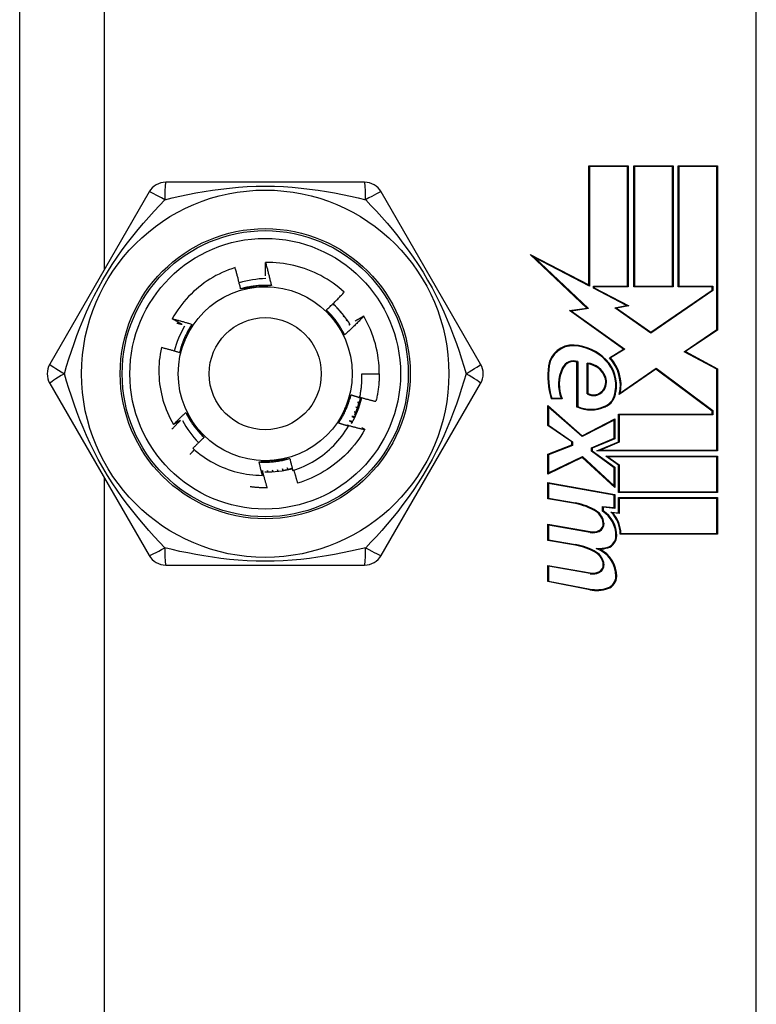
# Model space of a CAD drawing. Header units: inches. Extents: x 0 to 101, y -11 to 66.
# Tile 27 of 118: x 7.096 to 8.019, y 37.47 to 38.704. Entities that reach past the tile are written whole.
import ezdxf

# ---------------------------------------------------------------- set-up
doc = ezdxf.new("R2010")
doc.units = ezdxf.units.IN
doc.header["$LTSCALE"] = 6.067211
doc.header["$MEASUREMENT"] = 0
doc.layers.add('Visible Edges(ANSI)', color=7, linetype='Continuous', lineweight=25)
doc.layers.add('Visible Tangent Edges(ANSI)', color=7, linetype='Continuous', lineweight=25)

msp = doc.modelspace()

# ---------------------------------------------------------------- linework, layer by layer
at = {"layer": 'Visible Edges(ANSI)'}
for p, q in [((7.0956, 36.5188), (7.0956, 40.0022)), ((8.0194, 37.3416), (8.0194, 39.1794)), ((7.8092, 38.372), (7.8092, 38.5213)), ((7.8092, 38.5213), (7.8587, 38.5213)), ((7.8577, 38.5204), (7.8102, 38.5204)), ((7.8102, 38.5204), (7.8102, 38.3705)), ((7.8577, 38.3702), (7.8577, 38.5204)), ((7.8587, 38.5213), (7.8587, 38.3693)), ((7.8656, 38.5213), (7.915, 38.5213)), ((7.8656, 38.3693), (7.8656, 38.5213)), ((7.9141, 38.5204), (7.8665, 38.5204)), ((7.8665, 38.5204), (7.8665, 38.3702)), ((7.9141, 38.3702), (7.9141, 38.5204)), ((7.915, 38.5213), (7.915, 38.3693)), ((7.9215, 38.3693), (7.9215, 38.5213)), ((7.9215, 38.5213), (7.9709, 38.5213)), ((7.97, 38.5204), (7.9224, 38.5204)), ((7.9224, 38.5204), (7.9224, 38.3702)), ((7.97, 38.3158), (7.97, 38.5204)), ((7.9709, 38.5213), (7.9709, 38.3153)), ((7.5281, 38.5005), (7.2789, 38.5005)), ((7.2579, 38.4884), (7.1333, 38.2726)), ((7.6737, 38.2726), (7.5491, 38.4884)), ((7.8069, 38.3427), (7.7358, 38.4102)), ((7.7358, 38.4102), (7.8092, 38.372)), ((7.8102, 38.3705), (7.7412, 38.4064)), ((7.7412, 38.4064), (7.809, 38.3421)), ((7.8152, 38.3678), (7.8152, 38.3702)), ((7.8152, 38.3702), (7.8577, 38.3702)), ((7.8568, 38.3462), (7.8152, 38.3678)), ((7.8587, 38.3693), (7.8162, 38.3693)), ((7.8162, 38.3693), (7.8162, 38.3684)), ((7.8162, 38.3684), (7.8596, 38.3458)), ((7.915, 38.3693), (7.8656, 38.3693)), ((7.8665, 38.3702), (7.9141, 38.3702)), ((7.8873, 38.3125), (7.964, 38.3652)), ((7.9649, 38.3647), (7.8873, 38.3114)), ((7.964, 38.3693), (7.9215, 38.3693)), ((7.9224, 38.3702), (7.9649, 38.3702)), ((7.964, 38.3652), (7.964, 38.3693)), ((7.9649, 38.3702), (7.9649, 38.3647)), ((7.4895, 38.3473), (7.489, 38.3465)), ((7.489, 38.3465), (7.4896, 38.3471)), ((7.494, 38.3429), (7.4933, 38.3419)), ((7.4933, 38.3419), (7.4942, 38.3427)), ((7.4982, 38.3382), (7.4975, 38.3371)), ((7.4975, 38.3371), (7.4984, 38.338)), ((7.7851, 38.3396), (7.8069, 38.3427)), ((7.8529, 38.2913), (7.7851, 38.3396)), ((7.809, 38.3421), (7.7875, 38.339)), ((7.7875, 38.339), (7.8546, 38.2912)), ((7.8418, 38.3432), (7.8568, 38.3462)), ((7.8873, 38.3114), (7.8418, 38.3432)), ((7.8596, 38.3458), (7.8441, 38.3428)), ((7.8441, 38.3428), (7.8873, 38.3125)), ((7.5022, 38.3334), (7.5013, 38.3322)), ((7.5013, 38.3322), (7.5025, 38.3331)), ((7.506, 38.3283), (7.5049, 38.327)), ((7.5049, 38.327), (7.5063, 38.3279)), ((7.5095, 38.323), (7.5082, 38.3216)), ((7.5082, 38.3216), (7.5098, 38.3226)), ((7.527, 38.3328), (7.527, 38.3327)), ((7.9289, 38.2881), (7.97, 38.3158)), ((7.9709, 38.3153), (7.9307, 38.2882)), ((7.8351, 38.2806), (7.8529, 38.2913)), ((7.8546, 38.2912), (7.8366, 38.2804)), ((7.97, 38.2662), (7.9289, 38.2881)), ((7.9307, 38.2882), (7.9709, 38.2668)), ((7.7945, 38.2187), (7.7945, 38.2751)), ((7.7954, 38.2758), (7.7954, 38.2193)), ((7.8074, 38.2353), (7.8074, 38.2738)), ((7.8083, 38.2728), (7.8083, 38.2358)), ((7.5248, 38.2605), (7.5466, 38.2605)), ((7.8935, 38.2663), (7.8476, 38.2344)), ((7.8489, 38.2365), (7.8936, 38.2675)), ((7.964, 38.2137), (7.8935, 38.2663)), ((7.8936, 38.2675), (7.9649, 38.2142)), ((7.97, 38.1647), (7.97, 38.2662)), ((7.9709, 38.2668), (7.9709, 38.1638)), ((7.1333, 38.2484), (7.2579, 38.0326)), ((7.5491, 38.0326), (7.6737, 38.2484)), ((7.5193, 38.2244), (7.5216, 38.2237)), ((7.5218, 38.2244), (7.5193, 38.2244)), ((7.521, 38.2305), (7.5234, 38.2299)), ((7.5235, 38.2305), (7.521, 38.2305)), ((7.776, 38.2289), (7.7621, 38.2289)), ((7.7628, 38.2298), (7.7746, 38.2298)), ((7.5149, 38.2126), (7.5172, 38.2117)), ((7.5174, 38.2123), (7.5149, 38.2126)), ((7.5172, 38.2184), (7.5195, 38.2177)), ((7.5198, 38.2183), (7.5172, 38.2184)), ((7.758, 38.1956), (7.758, 38.2206)), ((7.758, 38.2206), (7.8009, 38.1827)), ((7.8008, 38.1816), (7.7589, 38.2185)), ((7.7589, 38.2185), (7.7589, 38.1961)), ((7.964, 38.21), (7.964, 38.2137)), ((7.9649, 38.2142), (7.9649, 38.209)), ((7.8411, 38.2024), (7.8008, 38.1816)), ((7.8009, 38.1827), (7.842, 38.204)), ((7.8411, 38.1796), (7.8411, 38.2024)), ((7.842, 38.204), (7.842, 38.179)), ((7.8464, 38.1753), (7.8464, 38.21)), ((7.8464, 38.21), (7.964, 38.21)), ((7.9649, 38.209), (7.8473, 38.209)), ((7.8473, 38.209), (7.8473, 38.1747)), ((7.5061, 38.1959), (7.508, 38.1948)), ((7.5285, 38.1908), (7.5281, 38.1901)), ((7.788, 38.1749), (7.758, 38.1956)), ((7.7589, 38.1961), (7.7889, 38.1753)), ((7.788, 38.1712), (7.788, 38.1749)), ((7.7889, 38.1753), (7.7889, 38.1705)), ((7.8128, 38.1676), (7.8411, 38.1796)), ((7.842, 38.179), (7.8137, 38.167)), ((7.8192, 38.1638), (7.8464, 38.1753)), ((7.8473, 38.1747), (7.8238, 38.1647)), ((7.758, 38.1596), (7.788, 38.1712)), ((7.7889, 38.1705), (7.7589, 38.159)), ((7.8128, 38.1633), (7.8128, 38.1676)), ((7.8411, 38.1427), (7.8128, 38.1633)), ((7.8137, 38.167), (7.8137, 38.1638)), ((7.8137, 38.1638), (7.842, 38.1432)), ((7.9709, 38.1638), (7.8192, 38.1638)), ((7.8238, 38.1647), (7.97, 38.1647)), ((7.758, 38.1347), (7.758, 38.1596)), ((7.8012, 38.1555), (7.758, 38.1347)), ((7.7589, 38.159), (7.7589, 38.1361)), ((7.7589, 38.1361), (7.8014, 38.1566)), ((7.842, 38.118), (7.8012, 38.1555)), ((7.8014, 38.1566), (7.8411, 38.1201)), ((7.8305, 38.1573), (7.9709, 38.1573)), ((7.8464, 38.1457), (7.8305, 38.1573)), ((7.97, 38.1564), (7.8333, 38.1564)), ((7.8333, 38.1564), (7.8473, 38.1462)), ((7.97, 38.1125), (7.97, 38.1564)), ((7.9709, 38.1573), (7.9709, 38.1116)), ((7.4062, 38.1393), (7.4063, 38.1373)), ((7.4069, 38.1373), (7.4062, 38.1393)), ((7.4125, 38.1396), (7.4127, 38.1375)), ((7.4133, 38.1375), (7.4125, 38.1396)), ((7.4188, 38.1402), (7.4191, 38.138)), ((7.4197, 38.138), (7.4188, 38.1402)), ((7.425, 38.1412), (7.4255, 38.1388)), ((7.4261, 38.1389), (7.425, 38.1412)), ((7.4312, 38.1424), (7.4318, 38.1401)), ((7.4324, 38.1402), (7.4312, 38.1424)), ((7.8411, 38.1201), (7.8411, 38.1427)), ((7.842, 38.1432), (7.842, 38.118)), ((7.8464, 38.1116), (7.8464, 38.1457)), ((7.8473, 38.1462), (7.8473, 38.1125)), ((7.758, 38.124), (7.842, 38.1092)), ((7.758, 38.1037), (7.758, 38.124)), ((7.4063, 38.1175), (7.4061, 38.1174)), ((7.7589, 38.1229), (7.7589, 38.1045)), ((7.8411, 38.1084), (7.7589, 38.1229)), ((7.8473, 38.1125), (7.97, 38.1125)), ((7.7926, 38.0976), (7.758, 38.1037)), ((7.7589, 38.1045), (7.7928, 38.0985)), ((7.8411, 38.0927), (7.8411, 38.1084)), ((7.842, 38.1092), (7.842, 38.0917)), ((7.9709, 38.1116), (7.8464, 38.1116)), ((7.8464, 38.1051), (7.9709, 38.1051)), ((7.8464, 38.0862), (7.8464, 38.1051)), ((7.97, 38.1042), (7.8473, 38.1042)), ((7.8473, 38.1042), (7.8473, 38.0852)), ((7.97, 38.0603), (7.97, 38.1042)), ((7.9709, 38.1051), (7.9709, 38.0594)), ((7.8263, 38.088), (7.8263, 38.094)), ((7.8263, 38.094), (7.8411, 38.0927)), ((7.842, 38.0917), (7.8273, 38.093)), ((7.8273, 38.093), (7.8273, 38.0885)), ((7.837, 38.087), (7.8464, 38.0862)), ((7.8473, 38.0852), (7.8394, 38.0859)), ((7.758, 38.0515), (7.758, 38.0719)), ((7.758, 38.0719), (7.8111, 38.0625)), ((7.8109, 38.0616), (7.7589, 38.0708)), ((7.7589, 38.0708), (7.7589, 38.0523)), ((7.7926, 38.0454), (7.758, 38.0515)), ((7.7589, 38.0523), (7.7928, 38.0463)), ((7.9709, 38.0594), (7.8485, 38.0594)), ((7.8494, 38.0603), (7.97, 38.0603)), ((7.2789, 38.0204), (7.5281, 38.0204)), ((7.758, 37.9998), (7.758, 38.0201)), ((7.758, 38.0201), (7.8111, 38.0108)), ((7.8109, 38.0099), (7.7589, 38.019)), ((7.7589, 38.019), (7.7589, 38.0006)), ((7.8107, 37.9895), (7.758, 37.9998)), ((7.7589, 38.0006), (7.8109, 37.9905))]:
    msp.add_line(p, q, dxfattribs=at)
at = {"layer": 'Visible Edges(ANSI)', "flags": 128}
for points in [[(7.5026, 38.3627), (7.4993, 38.3657), (7.4958, 38.3686), (7.4922, 38.3714), (7.4886, 38.374), (7.4849, 38.3766), (7.4811, 38.379), (7.4772, 38.3813), (7.4733, 38.3835), (7.4693, 38.3855), (7.4652, 38.3875), (7.461, 38.3893), (7.4568, 38.3909), (7.4526, 38.3925), (7.4483, 38.3938), (7.444, 38.3951), (7.4396, 38.3962), (7.4352, 38.3972), (7.4308, 38.398), (7.4263, 38.3987), (7.4218, 38.3992), (7.4174, 38.3996), (7.4129, 38.3999), (7.4083, 38.4), (7.4038, 38.3999)], [(7.4038, 38.3999), (7.4042, 38.3987), (7.4045, 38.3975), (7.4048, 38.3963), (7.4052, 38.3951), (7.4055, 38.3939), (7.4058, 38.3927), (7.4062, 38.3915), (7.4065, 38.3903), (7.4068, 38.3891), (7.4071, 38.3879), (7.4074, 38.3867), (7.4077, 38.3855), (7.408, 38.3843), (7.4083, 38.3831), (7.4086, 38.3819), (7.4089, 38.3807), (7.4092, 38.3795), (7.4095, 38.3783), (7.4098, 38.3771), (7.4101, 38.3759), (7.4104, 38.3747), (7.4107, 38.3735), (7.4109, 38.3723), (7.4112, 38.371)], [(7.4039, 38.3831), (7.4039, 38.3838), (7.4039, 38.3845), (7.4039, 38.3852), (7.4039, 38.3859), (7.4038, 38.3866), (7.4038, 38.3873), (7.4038, 38.388), (7.4038, 38.3887), (7.4038, 38.3894), (7.4038, 38.3901), (7.4038, 38.3908), (7.4038, 38.3915), (7.4038, 38.3922), (7.4038, 38.3929), (7.4038, 38.3936), (7.4038, 38.3943), (7.4038, 38.395), (7.4038, 38.3957), (7.4038, 38.3964), (7.4038, 38.3971), (7.4038, 38.3978), (7.4038, 38.3985), (7.4038, 38.3992), (7.4038, 38.3999)], [(7.3657, 38.3936), (7.3616, 38.3922), (7.3575, 38.3907), (7.3535, 38.3891), (7.3495, 38.3873), (7.3456, 38.3855), (7.3417, 38.3835), (7.338, 38.3813), (7.3342, 38.3791), (7.3306, 38.3768), (7.327, 38.3743), (7.3236, 38.3717), (7.3202, 38.3691), (7.3168, 38.3663), (7.3136, 38.3634), (7.3105, 38.3604), (7.3074, 38.3573), (7.3045, 38.3541), (7.3016, 38.3508), (7.2989, 38.3474), (7.2963, 38.344), (7.2938, 38.3405), (7.2914, 38.3369), (7.2891, 38.3332), (7.287, 38.3294)], [(7.3726, 38.3669), (7.3724, 38.368), (7.3721, 38.3691), (7.3719, 38.3703), (7.3716, 38.3714), (7.3713, 38.3725), (7.371, 38.3736), (7.3708, 38.3747), (7.3705, 38.3758), (7.3702, 38.377), (7.3699, 38.3781), (7.3696, 38.3792), (7.3694, 38.3803), (7.3691, 38.3814), (7.3688, 38.3825), (7.3685, 38.3836), (7.3682, 38.3847), (7.3679, 38.3858), (7.3676, 38.3869), (7.3673, 38.388), (7.367, 38.3892), (7.3666, 38.3903), (7.3663, 38.3914), (7.366, 38.3925), (7.3657, 38.3936)], [(7.4112, 38.371), (7.4096, 38.3711), (7.408, 38.3712), (7.4063, 38.3713), (7.4047, 38.3713), (7.4031, 38.3713), (7.4015, 38.3713), (7.3998, 38.3712), (7.3982, 38.3712), (7.3966, 38.3711), (7.395, 38.371), (7.3934, 38.3708), (7.3917, 38.3707), (7.3901, 38.3705), (7.3885, 38.3703), (7.3869, 38.37), (7.3853, 38.3698), (7.3837, 38.3695), (7.3821, 38.3692), (7.3805, 38.3689), (7.3789, 38.3685), (7.3773, 38.3682), (7.3758, 38.3678), (7.3742, 38.3674), (7.3726, 38.3669)], [(7.4112, 38.371), (7.4104, 38.371), (7.4096, 38.3709), (7.4088, 38.3708), (7.408, 38.3707), (7.4073, 38.3706), (7.4065, 38.3705), (7.4057, 38.3704), (7.4049, 38.3703), (7.4041, 38.3703), (7.4033, 38.3702), (7.4025, 38.3701), (7.4017, 38.37), (7.4009, 38.3699), (7.4001, 38.3698), (7.3993, 38.3698), (7.3985, 38.3697), (7.3977, 38.3696), (7.3969, 38.3695), (7.3961, 38.3694), (7.3953, 38.3693), (7.3945, 38.3692), (7.3937, 38.3692), (7.3929, 38.3691), (7.3921, 38.369)], [(7.3921, 38.369), (7.3913, 38.3689), (7.3905, 38.3688), (7.3897, 38.3687), (7.3888, 38.3687), (7.388, 38.3686), (7.3872, 38.3685), (7.3864, 38.3684), (7.3856, 38.3683), (7.3848, 38.3682), (7.384, 38.3681), (7.3831, 38.368), (7.3823, 38.368), (7.3815, 38.3679), (7.3807, 38.3678), (7.3799, 38.3677), (7.3791, 38.3676), (7.3783, 38.3675), (7.3775, 38.3674), (7.3767, 38.3674), (7.3759, 38.3673), (7.3751, 38.3672), (7.3742, 38.3671), (7.3734, 38.367), (7.3726, 38.3669)], [(7.4802, 38.3405), (7.4812, 38.3413), (7.4822, 38.3422), (7.4831, 38.3432), (7.4841, 38.3441), (7.485, 38.345), (7.486, 38.3459), (7.4869, 38.3468), (7.4879, 38.3477), (7.4888, 38.3486), (7.4898, 38.3495), (7.4907, 38.3505), (7.4916, 38.3514), (7.4926, 38.3523), (7.4935, 38.3533), (7.4944, 38.3542), (7.4953, 38.3551), (7.4963, 38.3561), (7.4972, 38.357), (7.4981, 38.358), (7.499, 38.3589), (7.4999, 38.3599), (7.5008, 38.3608), (7.5017, 38.3618), (7.5026, 38.3627)], [(7.5031, 38.3091), (7.5024, 38.3106), (7.5016, 38.312), (7.5009, 38.3134), (7.5001, 38.3149), (7.4993, 38.3163), (7.4984, 38.3177), (7.4976, 38.3191), (7.4967, 38.3204), (7.4958, 38.3218), (7.4949, 38.3231), (7.494, 38.3245), (7.4931, 38.3258), (7.4921, 38.3271), (7.4911, 38.3284), (7.4901, 38.3297), (7.4891, 38.3309), (7.488, 38.3322), (7.487, 38.3334), (7.4859, 38.3346), (7.4848, 38.3358), (7.4837, 38.337), (7.4826, 38.3382), (7.4814, 38.3393), (7.4802, 38.3405)], [(7.4918, 38.3246), (7.4913, 38.3253), (7.4908, 38.3259), (7.4903, 38.3266), (7.4899, 38.3273), (7.4894, 38.3279), (7.4889, 38.3286), (7.4884, 38.3293), (7.4879, 38.3299), (7.4875, 38.3306), (7.487, 38.3313), (7.4865, 38.3319), (7.486, 38.3326), (7.4855, 38.3332), (7.4851, 38.3339), (7.4846, 38.3345), (7.4841, 38.3352), (7.4836, 38.3359), (7.4831, 38.3365), (7.4827, 38.3372), (7.4822, 38.3378), (7.4817, 38.3385), (7.4812, 38.3391), (7.4807, 38.3398), (7.4802, 38.3405)], [(7.287, 38.3294), (7.288, 38.3292), (7.289, 38.3289), (7.2901, 38.3286), (7.2911, 38.3284), (7.2921, 38.3281), (7.2932, 38.3278), (7.2942, 38.3275), (7.2952, 38.3272), (7.2963, 38.327), (7.2973, 38.3267), (7.2983, 38.3264), (7.2993, 38.3261), (7.3004, 38.3258), (7.3014, 38.3255), (7.3024, 38.3252), (7.3034, 38.3249), (7.3045, 38.3246), (7.3055, 38.3243), (7.3065, 38.324), (7.3075, 38.3237), (7.3086, 38.3234), (7.3096, 38.323), (7.3106, 38.3227), (7.3116, 38.3224)], [(7.2993, 38.3224), (7.2988, 38.3227), (7.2982, 38.323), (7.2977, 38.3232), (7.2972, 38.3235), (7.2967, 38.3238), (7.2962, 38.3241), (7.2957, 38.3244), (7.2952, 38.3247), (7.2946, 38.325), (7.2941, 38.3253), (7.2936, 38.3256), (7.2931, 38.3259), (7.2926, 38.3262), (7.2921, 38.3264), (7.2916, 38.3267), (7.291, 38.327), (7.2905, 38.3273), (7.29, 38.3276), (7.2895, 38.3279), (7.289, 38.3282), (7.2885, 38.3285), (7.288, 38.3288), (7.2875, 38.3291), (7.287, 38.3294)], [(7.2925, 38.3241), (7.2928, 38.324), (7.2931, 38.3239), (7.2934, 38.3239), (7.2936, 38.3238), (7.2939, 38.3237), (7.2942, 38.3237), (7.2945, 38.3236), (7.2948, 38.3235), (7.295, 38.3235), (7.2953, 38.3234), (7.2956, 38.3233), (7.2959, 38.3232), (7.2962, 38.3232), (7.2965, 38.3231), (7.2967, 38.323), (7.297, 38.323), (7.2973, 38.3229), (7.2976, 38.3228), (7.2979, 38.3227), (7.2981, 38.3227), (7.2984, 38.3226), (7.2987, 38.3225), (7.299, 38.3225), (7.2993, 38.3224)], [(7.3116, 38.3224), (7.3107, 38.3211), (7.3098, 38.3197), (7.309, 38.3183), (7.3081, 38.3169), (7.3073, 38.3155), (7.3065, 38.3141), (7.3058, 38.3127), (7.305, 38.3112), (7.3043, 38.3098), (7.3036, 38.3083), (7.3029, 38.3068), (7.3022, 38.3054), (7.3016, 38.3039), (7.3009, 38.3024), (7.3003, 38.3009), (7.2997, 38.2993), (7.2992, 38.2978), (7.2987, 38.2963), (7.2981, 38.2947), (7.2976, 38.2932), (7.2972, 38.2916), (7.2967, 38.2901), (7.2963, 38.2885), (7.2959, 38.2869)], [(7.3116, 38.3224), (7.3113, 38.3217), (7.311, 38.321), (7.3107, 38.3202), (7.3103, 38.3195), (7.31, 38.3188), (7.3097, 38.318), (7.3094, 38.3173), (7.3091, 38.3166), (7.3087, 38.3159), (7.3084, 38.3151), (7.3081, 38.3144), (7.3078, 38.3137), (7.3074, 38.3129), (7.3071, 38.3122), (7.3068, 38.3115), (7.3065, 38.3107), (7.3061, 38.31), (7.3058, 38.3093), (7.3055, 38.3085), (7.3052, 38.3078), (7.3048, 38.3071), (7.3045, 38.3063), (7.3042, 38.3056), (7.3038, 38.3049)], [(7.5031, 38.3091), (7.5026, 38.3097), (7.5022, 38.3104), (7.5017, 38.311), (7.5012, 38.3117), (7.5008, 38.3123), (7.5003, 38.313), (7.4998, 38.3136), (7.4993, 38.3142), (7.4989, 38.3149), (7.4984, 38.3155), (7.4979, 38.3162), (7.4975, 38.3168), (7.497, 38.3175), (7.4965, 38.3181), (7.4961, 38.3188), (7.4956, 38.3194), (7.4951, 38.3201), (7.4946, 38.3207), (7.4942, 38.3214), (7.4937, 38.322), (7.4932, 38.3227), (7.4927, 38.3233), (7.4923, 38.324), (7.4918, 38.3246)], [(7.527, 38.3327), (7.5261, 38.3317), (7.5251, 38.3306), (7.5241, 38.3296), (7.5232, 38.3286), (7.5222, 38.3276), (7.5212, 38.3266), (7.5202, 38.3256), (7.5192, 38.3246), (7.5183, 38.3236), (7.5173, 38.3227), (7.5163, 38.3217), (7.5153, 38.3207), (7.5143, 38.3197), (7.5133, 38.3187), (7.5123, 38.3178), (7.5113, 38.3168), (7.5103, 38.3158), (7.5092, 38.3148), (7.5082, 38.3139), (7.5072, 38.3129), (7.5062, 38.312), (7.5052, 38.311), (7.5041, 38.3101), (7.5031, 38.3091)], [(7.5163, 38.3266), (7.5167, 38.3268), (7.5171, 38.3271), (7.5176, 38.3274), (7.518, 38.3276), (7.5185, 38.3279), (7.5189, 38.3281), (7.5194, 38.3284), (7.5198, 38.3287), (7.5203, 38.3289), (7.5207, 38.3292), (7.5211, 38.3294), (7.5216, 38.3297), (7.522, 38.33), (7.5225, 38.3302), (7.5229, 38.3305), (7.5234, 38.3307), (7.5238, 38.331), (7.5243, 38.3312), (7.5247, 38.3315), (7.5252, 38.3318), (7.5256, 38.332), (7.5261, 38.3323), (7.5265, 38.3325), (7.527, 38.3328)], [(7.3038, 38.3049), (7.3035, 38.3041), (7.3032, 38.3034), (7.3028, 38.3026), (7.3025, 38.3019), (7.3022, 38.3011), (7.3018, 38.3004), (7.3015, 38.2996), (7.3012, 38.2989), (7.3008, 38.2981), (7.3005, 38.2974), (7.3002, 38.2966), (7.2998, 38.2959), (7.2995, 38.2951), (7.2992, 38.2944), (7.2989, 38.2936), (7.2985, 38.2929), (7.2982, 38.2921), (7.2979, 38.2914), (7.2975, 38.2907), (7.2972, 38.2899), (7.2969, 38.2892), (7.2966, 38.2884), (7.2962, 38.2877), (7.2959, 38.2869)], [(7.2733, 38.2933), (7.2724, 38.2892), (7.2717, 38.2851), (7.2712, 38.281), (7.2707, 38.2769), (7.2704, 38.2727), (7.2702, 38.2686), (7.2701, 38.2644), (7.2702, 38.2602), (7.2704, 38.2561), (7.2707, 38.2519), (7.2711, 38.2478), (7.2717, 38.2437), (7.2724, 38.2396), (7.2733, 38.2355), (7.2742, 38.2315), (7.2753, 38.2275), (7.2765, 38.2235), (7.2779, 38.2196), (7.2793, 38.2157), (7.2809, 38.2118), (7.2826, 38.208), (7.2845, 38.2043), (7.2864, 38.2006), (7.2885, 38.197)], [(7.2959, 38.2869), (7.295, 38.2872), (7.294, 38.2875), (7.2931, 38.2878), (7.2922, 38.2881), (7.2912, 38.2884), (7.2903, 38.2886), (7.2893, 38.2889), (7.2884, 38.2892), (7.2875, 38.2895), (7.2865, 38.2897), (7.2856, 38.29), (7.2846, 38.2903), (7.2837, 38.2905), (7.2827, 38.2908), (7.2818, 38.291), (7.2809, 38.2913), (7.2799, 38.2916), (7.279, 38.2918), (7.278, 38.2921), (7.2771, 38.2923), (7.2761, 38.2926), (7.2752, 38.2928), (7.2742, 38.293), (7.2733, 38.2933)], [(7.5221, 38.2308), (7.5223, 38.232), (7.5226, 38.2332), (7.5228, 38.2345), (7.523, 38.2357), (7.5232, 38.2369), (7.5234, 38.2382), (7.5236, 38.2394), (7.5238, 38.2406), (7.5239, 38.2419), (7.5241, 38.2431), (7.5242, 38.2443), (7.5243, 38.2456), (7.5244, 38.2468), (7.5245, 38.248), (7.5246, 38.2493), (7.5247, 38.2505), (7.5247, 38.2518), (7.5248, 38.253), (7.5248, 38.2543), (7.5248, 38.2555), (7.5248, 38.2567), (7.5248, 38.258), (7.5248, 38.2592), (7.5248, 38.2605)], [(7.5466, 38.2605), (7.5466, 38.259), (7.5466, 38.2576), (7.5465, 38.2561), (7.5465, 38.2547), (7.5464, 38.2532), (7.5463, 38.2518), (7.5462, 38.2503), (7.5461, 38.2489), (7.546, 38.2474), (7.5458, 38.246), (7.5457, 38.2445), (7.5455, 38.2431), (7.5453, 38.2416), (7.5451, 38.2402), (7.5449, 38.2387), (7.5447, 38.2373), (7.5444, 38.2359), (7.5442, 38.2344), (7.5439, 38.233), (7.5436, 38.2316), (7.5433, 38.2301), (7.543, 38.2287), (7.5427, 38.2273), (7.5423, 38.2259)], [(7.4954, 38.1986), (7.4963, 38.1999), (7.4972, 38.2013), (7.4981, 38.2027), (7.4989, 38.204), (7.4997, 38.2054), (7.5005, 38.2069), (7.5013, 38.2083), (7.502, 38.2097), (7.5028, 38.2112), (7.5035, 38.2126), (7.5042, 38.2141), (7.5048, 38.2156), (7.5055, 38.2171), (7.5061, 38.2186), (7.5067, 38.2201), (7.5073, 38.2216), (7.5079, 38.2231), (7.5084, 38.2247), (7.5089, 38.2262), (7.5094, 38.2278), (7.5099, 38.2293), (7.5103, 38.2309), (7.5107, 38.2325), (7.5111, 38.234)], [(7.5032, 38.2161), (7.5035, 38.2169), (7.5039, 38.2176), (7.5042, 38.2184), (7.5045, 38.2191), (7.5049, 38.2199), (7.5052, 38.2206), (7.5055, 38.2214), (7.5059, 38.2221), (7.5062, 38.2228), (7.5065, 38.2236), (7.5069, 38.2243), (7.5072, 38.2251), (7.5075, 38.2258), (7.5079, 38.2266), (7.5082, 38.2273), (7.5085, 38.2281), (7.5088, 38.2288), (7.5092, 38.2296), (7.5095, 38.2303), (7.5098, 38.231), (7.5102, 38.2318), (7.5105, 38.2325), (7.5108, 38.2333), (7.5111, 38.234)], [(7.5111, 38.234), (7.5116, 38.2339), (7.512, 38.2337), (7.5125, 38.2336), (7.513, 38.2335), (7.5134, 38.2333), (7.5139, 38.2332), (7.5143, 38.2331), (7.5148, 38.2329), (7.5152, 38.2328), (7.5157, 38.2326), (7.5161, 38.2325), (7.5166, 38.2324), (7.517, 38.2322), (7.5175, 38.2321), (7.518, 38.232), (7.5184, 38.2318), (7.5189, 38.2317), (7.5193, 38.2316), (7.5198, 38.2315), (7.5202, 38.2313), (7.5207, 38.2312), (7.5211, 38.2311), (7.5216, 38.2309), (7.5221, 38.2308)], [(7.5155, 38.2086), (7.5159, 38.2095), (7.5163, 38.2104), (7.5166, 38.2113), (7.517, 38.2122), (7.5174, 38.2131), (7.5178, 38.214), (7.5181, 38.2149), (7.5185, 38.2158), (7.5188, 38.2167), (7.5192, 38.2176), (7.5195, 38.2185), (7.5198, 38.2195), (7.5201, 38.2204), (7.5204, 38.2213), (7.5207, 38.2223), (7.521, 38.2232), (7.5213, 38.2241), (7.5216, 38.2251), (7.5219, 38.226), (7.5221, 38.2269), (7.5224, 38.2279), (7.5226, 38.2288), (7.5229, 38.2298), (7.5231, 38.2307)], [(7.5221, 38.231), (7.5229, 38.2308), (7.5238, 38.2306), (7.5246, 38.2304), (7.5255, 38.2301), (7.5263, 38.2299), (7.5271, 38.2297), (7.528, 38.2295), (7.5288, 38.2292), (7.5297, 38.229), (7.5305, 38.2288), (7.5313, 38.2286), (7.5322, 38.2284), (7.533, 38.2281), (7.5339, 38.2279), (7.5347, 38.2277), (7.5356, 38.2275), (7.5364, 38.2273), (7.5373, 38.2271), (7.5381, 38.2269), (7.5389, 38.2267), (7.5398, 38.2265), (7.5406, 38.2263), (7.5415, 38.2261), (7.5423, 38.2259)], [(7.2885, 38.197), (7.2891, 38.1976), (7.2897, 38.1983), (7.2904, 38.1989), (7.291, 38.1995), (7.2916, 38.2001), (7.2923, 38.2008), (7.2929, 38.2014), (7.2935, 38.202), (7.2942, 38.2026), (7.2948, 38.2033), (7.2955, 38.2039), (7.2961, 38.2045), (7.2968, 38.2051), (7.2974, 38.2057), (7.2981, 38.2064), (7.2987, 38.207), (7.2994, 38.2076), (7.3, 38.2082), (7.3007, 38.2088), (7.3013, 38.2094), (7.302, 38.21), (7.3026, 38.2106), (7.3033, 38.2112), (7.3039, 38.2119)], [(7.3039, 38.2119), (7.3044, 38.2112), (7.3049, 38.2106), (7.3053, 38.2099), (7.3058, 38.2093), (7.3063, 38.2086), (7.3068, 38.208), (7.3072, 38.2074), (7.3077, 38.2067), (7.3082, 38.2061), (7.3086, 38.2054), (7.3091, 38.2048), (7.3096, 38.2041), (7.3101, 38.2035), (7.3105, 38.2028), (7.311, 38.2022), (7.3115, 38.2016), (7.3119, 38.2009), (7.3124, 38.2003), (7.3129, 38.1996), (7.3134, 38.199), (7.3138, 38.1983), (7.3143, 38.1977), (7.3148, 38.197), (7.3152, 38.1963)], [(7.3039, 38.2119), (7.3047, 38.2104), (7.3054, 38.209), (7.3062, 38.2075), (7.307, 38.2061), (7.3078, 38.2047), (7.3086, 38.2033), (7.3094, 38.2019), (7.3103, 38.2005), (7.3112, 38.1992), (7.3121, 38.1978), (7.313, 38.1965), (7.314, 38.1952), (7.315, 38.1939), (7.3159, 38.1926), (7.317, 38.1913), (7.318, 38.19), (7.319, 38.1888), (7.3201, 38.1876), (7.3212, 38.1863), (7.3223, 38.1851), (7.3234, 38.184), (7.3245, 38.1828), (7.3256, 38.1816), (7.3268, 38.1805)], [(7.4954, 38.1986), (7.4957, 38.1993), (7.4961, 38.2), (7.4964, 38.2007), (7.4967, 38.2015), (7.497, 38.2022), (7.4974, 38.2029), (7.4977, 38.2036), (7.498, 38.2044), (7.4983, 38.2051), (7.4986, 38.2058), (7.499, 38.2066), (7.4993, 38.2073), (7.4996, 38.208), (7.4999, 38.2088), (7.5003, 38.2095), (7.5006, 38.2102), (7.5009, 38.211), (7.5012, 38.2117), (7.5016, 38.2124), (7.5019, 38.2132), (7.5022, 38.2139), (7.5025, 38.2146), (7.5029, 38.2154), (7.5032, 38.2161)], [(7.2865, 38.191), (7.287, 38.1914), (7.2874, 38.1919), (7.2878, 38.1924), (7.2883, 38.1928), (7.2887, 38.1933), (7.2892, 38.1938), (7.2896, 38.1942), (7.2901, 38.1947), (7.2905, 38.1952), (7.291, 38.1956), (7.2914, 38.1961), (7.2919, 38.1966), (7.2923, 38.197), (7.2928, 38.1975), (7.2932, 38.1979), (7.2937, 38.1984), (7.2941, 38.1989), (7.2946, 38.1993), (7.295, 38.1998), (7.2955, 38.2002), (7.2959, 38.2007), (7.2964, 38.2012), (7.2968, 38.2016), (7.2973, 38.2021)], [(7.2973, 38.2021), (7.2969, 38.2019), (7.2966, 38.2016), (7.2962, 38.2014), (7.2958, 38.2012), (7.2955, 38.201), (7.2951, 38.2008), (7.2947, 38.2006), (7.2944, 38.2004), (7.294, 38.2001), (7.2936, 38.1999), (7.2933, 38.1997), (7.2929, 38.1995), (7.2925, 38.1993), (7.2922, 38.1991), (7.2918, 38.1989), (7.2914, 38.1987), (7.291, 38.1984), (7.2907, 38.1982), (7.2903, 38.198), (7.2899, 38.1978), (7.2896, 38.1976), (7.2892, 38.1974), (7.2888, 38.1972), (7.2885, 38.197)], [(7.508, 38.1948), (7.5075, 38.1949), (7.5069, 38.1951), (7.5064, 38.1952), (7.5059, 38.1954), (7.5054, 38.1955), (7.5048, 38.1957), (7.5043, 38.1959), (7.5038, 38.196), (7.5033, 38.1962), (7.5027, 38.1963), (7.5022, 38.1965), (7.5017, 38.1966), (7.5012, 38.1968), (7.5007, 38.1969), (7.5001, 38.1971), (7.4996, 38.1973), (7.4991, 38.1974), (7.4986, 38.1976), (7.498, 38.1977), (7.4975, 38.1979), (7.497, 38.1981), (7.4965, 38.1982), (7.4959, 38.1984), (7.4954, 38.1986)], [(7.5093, 38.2013), (7.5095, 38.2012), (7.5096, 38.2012), (7.5098, 38.2011), (7.5099, 38.201), (7.5101, 38.2009), (7.5102, 38.2009), (7.5103, 38.2008), (7.5105, 38.2007), (7.5106, 38.2006), (7.5108, 38.2006), (7.5109, 38.2005), (7.511, 38.2004), (7.5112, 38.2003), (7.5113, 38.2003), (7.5115, 38.2002), (7.5116, 38.2001), (7.5117, 38.2001), (7.5119, 38.2), (7.512, 38.1999), (7.5122, 38.1998), (7.5123, 38.1998), (7.5125, 38.1997), (7.5126, 38.1996), (7.5127, 38.1995)], [(7.5132, 38.2004), (7.5131, 38.2005), (7.5129, 38.2005), (7.5127, 38.2005), (7.5126, 38.2006), (7.5124, 38.2006), (7.5123, 38.2006), (7.5121, 38.2007), (7.5119, 38.2007), (7.5118, 38.2008), (7.5116, 38.2008), (7.5115, 38.2008), (7.5113, 38.2009), (7.5111, 38.2009), (7.511, 38.2009), (7.5108, 38.201), (7.5106, 38.201), (7.5105, 38.201), (7.5103, 38.2011), (7.5102, 38.2011), (7.51, 38.2012), (7.5098, 38.2012), (7.5097, 38.2012), (7.5095, 38.2013), (7.5093, 38.2013)], [(7.5123, 38.2069), (7.5124, 38.2068), (7.5126, 38.2067), (7.5127, 38.2067), (7.5129, 38.2066), (7.513, 38.2066), (7.5131, 38.2065), (7.5133, 38.2064), (7.5134, 38.2064), (7.5136, 38.2063), (7.5137, 38.2062), (7.5139, 38.2062), (7.514, 38.2061), (7.5142, 38.206), (7.5143, 38.206), (7.5144, 38.2059), (7.5146, 38.2058), (7.5147, 38.2058), (7.5149, 38.2057), (7.515, 38.2056), (7.5152, 38.2056), (7.5153, 38.2055), (7.5155, 38.2054), (7.5156, 38.2053), (7.5157, 38.2053)], [(7.5162, 38.2062), (7.516, 38.2062), (7.5159, 38.2063), (7.5157, 38.2063), (7.5155, 38.2063), (7.5154, 38.2063), (7.5152, 38.2064), (7.515, 38.2064), (7.5149, 38.2064), (7.5147, 38.2065), (7.5146, 38.2065), (7.5144, 38.2065), (7.5142, 38.2065), (7.5141, 38.2066), (7.5139, 38.2066), (7.5137, 38.2066), (7.5136, 38.2067), (7.5134, 38.2067), (7.5133, 38.2067), (7.5131, 38.2067), (7.5129, 38.2068), (7.5128, 38.2068), (7.5126, 38.2068), (7.5124, 38.2069), (7.5123, 38.2069)], [(7.3152, 38.1963), (7.3157, 38.1957), (7.3162, 38.195), (7.3167, 38.1943), (7.3172, 38.1937), (7.3177, 38.193), (7.3181, 38.1924), (7.3186, 38.1917), (7.3191, 38.191), (7.3196, 38.1904), (7.3201, 38.1897), (7.3206, 38.1891), (7.321, 38.1884), (7.3215, 38.1877), (7.322, 38.1871), (7.3225, 38.1864), (7.323, 38.1858), (7.3234, 38.1851), (7.3239, 38.1844), (7.3244, 38.1838), (7.3249, 38.1831), (7.3254, 38.1825), (7.3258, 38.1818), (7.3263, 38.1812), (7.3268, 38.1805)], [(7.4381, 38.1391), (7.4417, 38.1403), (7.4453, 38.1416), (7.4488, 38.143), (7.4523, 38.1446), (7.4558, 38.1462), (7.4592, 38.148), (7.4625, 38.1498), (7.4658, 38.1517), (7.469, 38.1538), (7.4721, 38.1559), (7.4752, 38.1581), (7.4782, 38.1605), (7.4812, 38.1629), (7.484, 38.1654), (7.4868, 38.168), (7.4895, 38.1707), (7.4922, 38.1734), (7.4947, 38.1763), (7.4972, 38.1792), (7.4995, 38.1822), (7.5018, 38.1852), (7.5039, 38.1884), (7.506, 38.1915), (7.508, 38.1948)], [(7.5281, 38.1901), (7.5258, 38.1862), (7.5233, 38.1823), (7.5208, 38.1785), (7.5181, 38.1748), (7.5153, 38.1712), (7.5123, 38.1677), (7.5093, 38.1643), (7.5061, 38.1609), (7.5029, 38.1577), (7.4995, 38.1546), (7.4961, 38.1516), (7.4926, 38.1487), (7.4889, 38.1459), (7.4852, 38.1432), (7.4814, 38.1406), (7.4775, 38.1382), (7.4736, 38.1359), (7.4696, 38.1337), (7.4655, 38.1316), (7.4613, 38.1297), (7.4571, 38.1279), (7.4529, 38.1262), (7.4485, 38.1247), (7.4442, 38.1233)], [(7.5281, 38.1901), (7.5272, 38.1904), (7.5263, 38.1906), (7.5253, 38.1908), (7.5244, 38.191), (7.5235, 38.1913), (7.5226, 38.1915), (7.5217, 38.1917), (7.5208, 38.192), (7.5198, 38.1922), (7.5189, 38.1924), (7.518, 38.1927), (7.5171, 38.1929), (7.5162, 38.1931), (7.5153, 38.1934), (7.5143, 38.1936), (7.5134, 38.1939), (7.5125, 38.1941), (7.5116, 38.1944), (7.5107, 38.1946), (7.5098, 38.1949), (7.5089, 38.1951), (7.5079, 38.1954), (7.507, 38.1956), (7.5061, 38.1959)], [(7.5247, 38.193), (7.5248, 38.1929), (7.525, 38.1928), (7.5251, 38.1927), (7.5253, 38.1926), (7.5255, 38.1925), (7.5256, 38.1924), (7.5258, 38.1923), (7.5259, 38.1923), (7.5261, 38.1922), (7.5263, 38.1921), (7.5264, 38.192), (7.5266, 38.1919), (7.5267, 38.1918), (7.5269, 38.1917), (7.527, 38.1916), (7.5272, 38.1915), (7.5274, 38.1914), (7.5275, 38.1913), (7.5277, 38.1913), (7.5278, 38.1912), (7.528, 38.1911), (7.5281, 38.191), (7.5283, 38.1909), (7.5285, 38.1908)], [(7.3268, 38.1805), (7.3262, 38.18), (7.3256, 38.1794), (7.325, 38.1789), (7.3244, 38.1783), (7.3238, 38.1777), (7.3232, 38.1772), (7.3227, 38.1766), (7.3221, 38.1761), (7.3215, 38.1755), (7.3209, 38.1749), (7.3203, 38.1744), (7.3197, 38.1738), (7.3192, 38.1733), (7.3186, 38.1727), (7.318, 38.1721), (7.3174, 38.1716), (7.3168, 38.171), (7.3163, 38.1704), (7.3157, 38.1698), (7.3151, 38.1693), (7.3145, 38.1687), (7.314, 38.1681), (7.3134, 38.1675), (7.3128, 38.167)], [(7.3147, 38.1653), (7.3145, 38.165), (7.3142, 38.1648), (7.314, 38.1646), (7.3138, 38.1643), (7.3135, 38.1641), (7.3133, 38.1638), (7.3131, 38.1636), (7.3128, 38.1633), (7.3126, 38.1631), (7.3124, 38.1628), (7.3122, 38.1626), (7.3119, 38.1623), (7.3117, 38.1621), (7.3115, 38.1619), (7.3112, 38.1616), (7.311, 38.1614), (7.3108, 38.1611), (7.3105, 38.1609), (7.3103, 38.1606), (7.3101, 38.1604), (7.3099, 38.1601), (7.3096, 38.1599), (7.3094, 38.1596), (7.3092, 38.1594)], [(7.3128, 38.167), (7.3158, 38.1643), (7.3189, 38.1618), (7.322, 38.1593), (7.3252, 38.157), (7.3285, 38.1547), (7.3318, 38.1526), (7.3352, 38.1505), (7.3387, 38.1486), (7.3423, 38.1467), (7.3458, 38.145), (7.3495, 38.1434), (7.3532, 38.1419), (7.3569, 38.1405), (7.3607, 38.1392), (7.3645, 38.1381), (7.3684, 38.137), (7.3722, 38.1361), (7.3761, 38.1353), (7.3801, 38.1346), (7.384, 38.1341), (7.388, 38.1337), (7.3919, 38.1334), (7.3959, 38.1332), (7.3999, 38.1331)], [(7.3958, 38.1499), (7.3975, 38.1498), (7.3991, 38.1497), (7.4007, 38.1497), (7.4023, 38.1497), (7.404, 38.1497), (7.4056, 38.1497), (7.4072, 38.1497), (7.4088, 38.1498), (7.4105, 38.1499), (7.4121, 38.15), (7.4137, 38.1501), (7.4153, 38.1503), (7.4169, 38.1505), (7.4185, 38.1507), (7.4201, 38.1509), (7.4218, 38.1512), (7.4234, 38.1515), (7.425, 38.1518), (7.4265, 38.1521), (7.4281, 38.1524), (7.4297, 38.1528), (7.4313, 38.1532), (7.4329, 38.1536), (7.4344, 38.1541)], [(7.3958, 38.1499), (7.3966, 38.15), (7.3974, 38.1501), (7.3982, 38.1502), (7.399, 38.1503), (7.3998, 38.1504), (7.4006, 38.1504), (7.4014, 38.1505), (7.4022, 38.1506), (7.403, 38.1507), (7.4038, 38.1508), (7.4046, 38.1509), (7.4053, 38.151), (7.4061, 38.151), (7.4069, 38.1511), (7.4077, 38.1512), (7.4085, 38.1513), (7.4093, 38.1514), (7.4101, 38.1515), (7.4109, 38.1515), (7.4117, 38.1516), (7.4125, 38.1517), (7.4133, 38.1518), (7.4141, 38.1519), (7.4149, 38.152)], [(7.3999, 38.1331), (7.3997, 38.1338), (7.3995, 38.1345), (7.3994, 38.1352), (7.3992, 38.1359), (7.399, 38.1366), (7.3988, 38.1373), (7.3987, 38.138), (7.3985, 38.1387), (7.3983, 38.1394), (7.3981, 38.1401), (7.398, 38.1408), (7.3978, 38.1415), (7.3976, 38.1422), (7.3975, 38.1429), (7.3973, 38.1436), (7.3971, 38.1443), (7.397, 38.145), (7.3968, 38.1457), (7.3966, 38.1464), (7.3965, 38.1471), (7.3963, 38.1478), (7.3962, 38.1485), (7.396, 38.1492), (7.3958, 38.1499)], [(7.4149, 38.152), (7.4157, 38.1521), (7.4166, 38.1521), (7.4174, 38.1522), (7.4182, 38.1523), (7.419, 38.1524), (7.4198, 38.1525), (7.4206, 38.1526), (7.4215, 38.1527), (7.4223, 38.1527), (7.4231, 38.1528), (7.4239, 38.1529), (7.4247, 38.153), (7.4255, 38.1531), (7.4263, 38.1532), (7.4271, 38.1533), (7.428, 38.1533), (7.4288, 38.1534), (7.4296, 38.1535), (7.4304, 38.1536), (7.4312, 38.1537), (7.432, 38.1538), (7.4328, 38.1539), (7.4336, 38.154), (7.4344, 38.1541)], [(7.4344, 38.1541), (7.4346, 38.1534), (7.4347, 38.1528), (7.4349, 38.1522), (7.435, 38.1515), (7.4351, 38.1509), (7.4353, 38.1503), (7.4354, 38.1497), (7.4356, 38.149), (7.4357, 38.1484), (7.4359, 38.1478), (7.436, 38.1472), (7.4362, 38.1465), (7.4364, 38.1459), (7.4365, 38.1453), (7.4367, 38.1447), (7.4368, 38.1441), (7.437, 38.1434), (7.4371, 38.1428), (7.4373, 38.1422), (7.4375, 38.1416), (7.4376, 38.1409), (7.4378, 38.1403), (7.4379, 38.1397), (7.4381, 38.1391)], [(7.3999, 38.1393), (7.3999, 38.139), (7.3999, 38.1388), (7.3999, 38.1385), (7.3999, 38.1383), (7.3999, 38.138), (7.3999, 38.1378), (7.3999, 38.1375), (7.3999, 38.1372), (7.3999, 38.137), (7.3999, 38.1367), (7.3999, 38.1365), (7.3999, 38.1362), (7.3999, 38.136), (7.3999, 38.1357), (7.3999, 38.1354), (7.3999, 38.1352), (7.3999, 38.1349), (7.3999, 38.1347), (7.3999, 38.1344), (7.3999, 38.1342), (7.3999, 38.1339), (7.3999, 38.1336), (7.3999, 38.1334), (7.3999, 38.1331)], [(7.4061, 38.1174), (7.4059, 38.1184), (7.4056, 38.1193), (7.4053, 38.1202), (7.405, 38.1211), (7.4048, 38.122), (7.4045, 38.1229), (7.4042, 38.1238), (7.404, 38.1247), (7.4037, 38.1256), (7.4034, 38.1265), (7.4032, 38.1274), (7.4029, 38.1283), (7.4027, 38.1292), (7.4024, 38.1302), (7.4021, 38.1311), (7.4019, 38.132), (7.4016, 38.1329), (7.4014, 38.1338), (7.4012, 38.1347), (7.4009, 38.1356), (7.4007, 38.1365), (7.4004, 38.1375), (7.4002, 38.1384), (7.3999, 38.1393)], [(7.4246, 38.139), (7.4252, 38.1391), (7.4257, 38.1392), (7.4262, 38.1393), (7.4268, 38.1394), (7.4273, 38.1395), (7.4278, 38.1396), (7.4284, 38.1397), (7.4289, 38.1398), (7.4294, 38.14), (7.43, 38.1401), (7.4305, 38.1402), (7.431, 38.1403), (7.4316, 38.1404), (7.4321, 38.1406), (7.4326, 38.1407), (7.4331, 38.1408), (7.4337, 38.141), (7.4342, 38.1411), (7.4347, 38.1412), (7.4352, 38.1414), (7.4358, 38.1415), (7.4363, 38.1417), (7.4368, 38.1418), (7.4373, 38.142)], [(7.4394, 38.1395), (7.4396, 38.1388), (7.4398, 38.1381), (7.44, 38.1375), (7.4401, 38.1368), (7.4403, 38.1361), (7.4405, 38.1354), (7.4407, 38.1348), (7.4409, 38.1341), (7.4411, 38.1334), (7.4413, 38.1327), (7.4415, 38.1321), (7.4417, 38.1314), (7.4419, 38.1307), (7.4421, 38.13), (7.4423, 38.1294), (7.4425, 38.1287), (7.4427, 38.128), (7.4429, 38.1273), (7.4431, 38.1267), (7.4433, 38.126), (7.4435, 38.1253), (7.4437, 38.1247), (7.444, 38.124), (7.4442, 38.1233)], [(7.4061, 38.1174), (7.4052, 38.1174), (7.4043, 38.1174), (7.4034, 38.1174), (7.4025, 38.1174), (7.4016, 38.1174), (7.4007, 38.1175), (7.3998, 38.1175), (7.3989, 38.1175), (7.398, 38.1175), (7.3971, 38.1176), (7.3962, 38.1176), (7.3953, 38.1177), (7.3944, 38.1177), (7.3935, 38.1178), (7.3926, 38.1179), (7.3917, 38.1179), (7.3908, 38.118), (7.3899, 38.1181), (7.389, 38.1182), (7.3881, 38.1183), (7.3872, 38.1184), (7.3863, 38.1185), (7.3854, 38.1186), (7.3845, 38.1187)]]:
    msp.add_lwpolyline(points, dxfattribs=at)
at = {"layer": 'Visible Edges(ANSI)'}
for radius in [0.2303, 0.1697, 0.1091]:
    msp.add_circle((7.4035, 38.2605), radius, dxfattribs=at)
for centre, radius, start, end in [((7.2789, 38.4763), 0.0242, 90, 150), ((7.5281, 38.4763), 0.0242, 30, 90), ((7.4068, 38.2586), 0.1212, 91.1335, 107.263), ((7.4068, 38.2586), 0.1212, 31.4171, 47.7041), ((7.4035, 38.2605), 0.1431, 0, 30.3071), ((7.4068, 38.2586), 0.1212, 149.4219, 165.5198), ((7.7889, 38.266), 0.0304, 86.5646, 171.5605), ((7.7889, 38.266), 0.0295, 86.5646, 171.5605), ((7.7871, 38.2352), 0.0604, 44.1684, 86.5646), ((7.7871, 38.2352), 0.0613, 44.1684, 86.5646), ((7.1543, 38.2605), 0.0242, 150, 210), ((7.6527, 38.2605), 0.0242, 330, 30), ((7.7903, 38.2609), 0.0157, 70.9907, 154.6784), ((7.7903, 38.2609), 0.0148, 73.5261, 154.6784), ((7.8052, 38.2471), 0.0268, 19.3797, 85.226), ((7.8052, 38.2471), 0.0259, 19.3797, 82.9975), ((7.7981, 38.2458), 0.0451, 350.3604, 44.1684), ((7.7981, 38.2458), 0.046, 350.4085, 44.1684), ((7.7981, 38.2458), 0.0508, 347.079, 43.1785), ((7.7981, 38.2458), 0.0517, 349.6582, 41.9139), ((7.8514, 38.2568), 0.0935, 171.5605, 197.3343), ((7.8514, 38.2568), 0.0926, 171.5605, 196.9141), ((7.8196, 38.247), 0.0482, 154.6784, 200.9242), ((7.8196, 38.247), 0.0473, 154.6784, 202.5609), ((7.8137, 38.2501), 0.0169, 321.1652, 19.3797), ((7.8137, 38.2501), 0.0178, 321.1652, 19.3797), ((7.8153, 38.2487), 0.0156, 239.421, 321.1652), ((7.8153, 38.2487), 0.0147, 241.4547, 321.1652), ((7.8201, 38.2401), 0.0225, 293.8445, 355.1757), ((7.8201, 38.2401), 0.0234, 293.8445, 355.0802), ((7.4068, 38.2586), 0.1212, 329.9913, 346.5282), ((7.812, 38.2585), 0.0434, 246.1555, 293.8445), ((7.812, 38.2585), 0.0425, 246.9643, 293.8445), ((7.4068, 38.2586), 0.1212, 207.988, 224.2123), ((7.4068, 38.2586), 0.1212, 268.2741, 284.6596), ((7.7802, 38.0271), 0.0716, 57.5992, 80), ((7.7802, 38.0271), 0.0725, 57.5992, 80), ((7.8081, 38.0712), 0.0194, 6.03, 57.5992), ((7.8081, 38.0712), 0.0203, 6.03, 57.5992), ((7.8074, 38.0574), 0.036, 359.4776, 58.2123), ((7.8074, 38.0574), 0.037, 359.4776, 57.4114), ((7.8116, 38.0602), 0.037, 358.7952, 46.5849), ((7.8116, 38.0602), 0.0379, 0.2222, 42.7339), ((7.8144, 38.0811), 0.0199, 260, 293.5571), ((7.8144, 38.0811), 0.0189, 260, 293.5571), ((7.8183, 38.0722), 0.00924, 293.5571, 6.03), ((7.8183, 38.0722), 0.0102, 293.5571, 6.03), ((7.8287, 38.0572), 0.0147, 286.9928, 359.4776), ((7.8287, 38.0572), 0.0156, 286.9928, 359.4776), ((7.7812, 37.9747), 0.0716, 58.5584, 80.8257), ((7.7812, 37.9747), 0.0725, 58.5524, 80.8204), ((7.8203, 38.0847), 0.0434, 267.7769, 286.9928), ((7.8065, 38.0065), 0.0369, 359.6788, 70.8136), ((7.8203, 38.0847), 0.0443, 273.6169, 286.9928), ((7.8065, 38.0065), 0.0378, 359.6788, 63.9508), ((7.2789, 38.0447), 0.0242, 210, 270), ((7.5281, 38.0447), 0.0242, 270, 330), ((7.8082, 38.0194), 0.0194, 6.1027, 57.6083), ((7.8082, 38.0194), 0.0203, 6.1027, 57.6301), ((7.8183, 38.0205), 0.00924, 293.5487, 6.1027), ((7.8183, 38.0205), 0.0102, 293.5487, 6.1027), ((7.8144, 38.0294), 0.0199, 259.9924, 293.5487), ((7.8144, 38.0294), 0.0189, 259.9922, 293.5487), ((7.8281, 38.0064), 0.0152, 288.4748, 359.6788), ((7.8281, 38.0064), 0.0162, 288.4748, 359.6788), ((7.8192, 38.0331), 0.0443, 259, 288.4748), ((7.8192, 38.0331), 0.0434, 259, 288.4748)]:
    msp.add_arc(centre, radius, start, end, dxfattribs=at)
at = {"layer": 'Visible Tangent Edges(ANSI)'}
for p, q in [((7.2015, 40.0022), (7.2015, 38.3907)), ((7.2015, 38.1303), (7.2015, 36.5188))]:
    msp.add_line(p, q, dxfattribs=at)
at = {"layer": 'Visible Tangent Edges(ANSI)', "flags": 128}
for points in [[(7.2776, 38.4786), (7.287, 38.4809), (7.2966, 38.4831), (7.3065, 38.4852), (7.3165, 38.4872), (7.3268, 38.489), (7.3373, 38.4906), (7.348, 38.4921), (7.3588, 38.4933), (7.3698, 38.4943), (7.3809, 38.4951), (7.3922, 38.4955), (7.4036, 38.4957), (7.415, 38.4955), (7.4263, 38.4951), (7.4374, 38.4943), (7.4484, 38.4933), (7.4592, 38.4921), (7.4698, 38.4906), (7.4803, 38.489), (7.4906, 38.4872), (7.5006, 38.4852), (7.5105, 38.4831), (7.5201, 38.4809), (7.5295, 38.4786)], [(7.1516, 38.2605), (7.1543, 38.2698), (7.1573, 38.2792), (7.1604, 38.2888), (7.1637, 38.2985), (7.1673, 38.3083), (7.1711, 38.3182), (7.1752, 38.3281), (7.1795, 38.3381), (7.1841, 38.3481), (7.1891, 38.3582), (7.1943, 38.3682), (7.1999, 38.3781), (7.2057, 38.3879), (7.2117, 38.3975), (7.218, 38.4068), (7.2243, 38.4158), (7.2308, 38.4245), (7.2374, 38.433), (7.244, 38.4412), (7.2507, 38.4492), (7.2575, 38.4569), (7.2642, 38.4644), (7.2709, 38.4716), (7.2776, 38.4786)], [(7.5295, 38.4786), (7.5361, 38.4716), (7.5429, 38.4644), (7.5496, 38.4569), (7.5563, 38.4492), (7.5631, 38.4412), (7.5697, 38.4329), (7.5763, 38.4244), (7.5828, 38.4156), (7.5892, 38.4066), (7.5954, 38.3973), (7.6014, 38.3878), (7.6072, 38.378), (7.6128, 38.3681), (7.6181, 38.3581), (7.623, 38.3481), (7.6276, 38.338), (7.6319, 38.3281), (7.636, 38.3181), (7.6398, 38.3082), (7.6434, 38.2985), (7.6467, 38.2888), (7.6498, 38.2792), (7.6527, 38.2698), (7.6554, 38.2605)], [(7.2776, 38.0423), (7.2709, 38.0493), (7.2642, 38.0566), (7.2574, 38.0641), (7.2507, 38.0718), (7.244, 38.0798), (7.2373, 38.0881), (7.2307, 38.0966), (7.2242, 38.1053), (7.2179, 38.1144), (7.2117, 38.1236), (7.2056, 38.1331), (7.1998, 38.1429), (7.1942, 38.1529), (7.189, 38.1629), (7.1841, 38.1729), (7.1794, 38.1829), (7.1751, 38.1929), (7.171, 38.2028), (7.1672, 38.2127), (7.1637, 38.2225), (7.1604, 38.2322), (7.1573, 38.2418), (7.1543, 38.2512), (7.1516, 38.2605)], [(7.6554, 38.2605), (7.6527, 38.2512), (7.6498, 38.2418), (7.6467, 38.2322), (7.6433, 38.2225), (7.6398, 38.2127), (7.636, 38.2028), (7.6319, 38.1928), (7.6275, 38.1828), (7.6229, 38.1728), (7.618, 38.1628), (7.6128, 38.1528), (7.6072, 38.1429), (7.6013, 38.133), (7.5953, 38.1235), (7.5891, 38.1142), (7.5827, 38.1052), (7.5762, 38.0964), (7.5697, 38.0879), (7.563, 38.0797), (7.5563, 38.0717), (7.5496, 38.064), (7.5429, 38.0566), (7.5361, 38.0493), (7.5295, 38.0423)], [(7.5295, 38.0423), (7.5201, 38.0401), (7.5105, 38.0379), (7.5006, 38.0358), (7.4905, 38.0338), (7.4802, 38.032), (7.4697, 38.0303), (7.4591, 38.0289), (7.4482, 38.0277), (7.4373, 38.0267), (7.4261, 38.0259), (7.4149, 38.0254), (7.4035, 38.0253), (7.3921, 38.0254), (7.3808, 38.0259), (7.3696, 38.0266), (7.3586, 38.0276), (7.3478, 38.0289), (7.3372, 38.0303), (7.3267, 38.032), (7.3165, 38.0338), (7.3064, 38.0358), (7.2966, 38.0378), (7.287, 38.0401), (7.2776, 38.0423)]]:
    msp.add_lwpolyline(points, dxfattribs=at)
at = {"layer": 'Visible Tangent Edges(ANSI)'}
for radius in [0.1819, 0.1794, 0.0703]:
    msp.add_circle((7.4035, 38.2605), radius, dxfattribs=at)
for centre, major_axis, start_param, end_param in [((7.2789, 38.4763), (0, 0.0242), 0, 1.474012), ((7.5281, 38.4763), (0, 0.0242), 4.809173, 6.283185), ((7.2789, 38.4763), (-0.021, 0.0121), 4.809173, 6.283185), ((7.5281, 38.4763), (0.021, 0.0121), 0, 1.474012), ((7.1543, 38.2605), (-0.021, 0.0121), 0, 1.474012), ((7.6527, 38.2605), (0.021, 0.0121), 4.809173, 6.283185), ((7.1543, 38.2605), (-0.021, -0.0121), 4.809173, 6.283185), ((7.6527, 38.2605), (0.021, -0.0121), 0, 1.474012), ((7.2789, 38.0447), (-0.021, -0.0121), 0, 1.474012), ((7.2789, 38.0447), (0, -0.0242), 4.809173, 6.283185), ((7.5281, 38.0447), (0, -0.0242), 0, 1.474012), ((7.5281, 38.0447), (0.021, -0.0121), 4.809173, 6.283185)]:
    msp.add_ellipse(centre, major_axis=major_axis, ratio=0.056054, start_param=start_param, end_param=end_param, dxfattribs=at)

doc.saveas('drawing.dxf')
